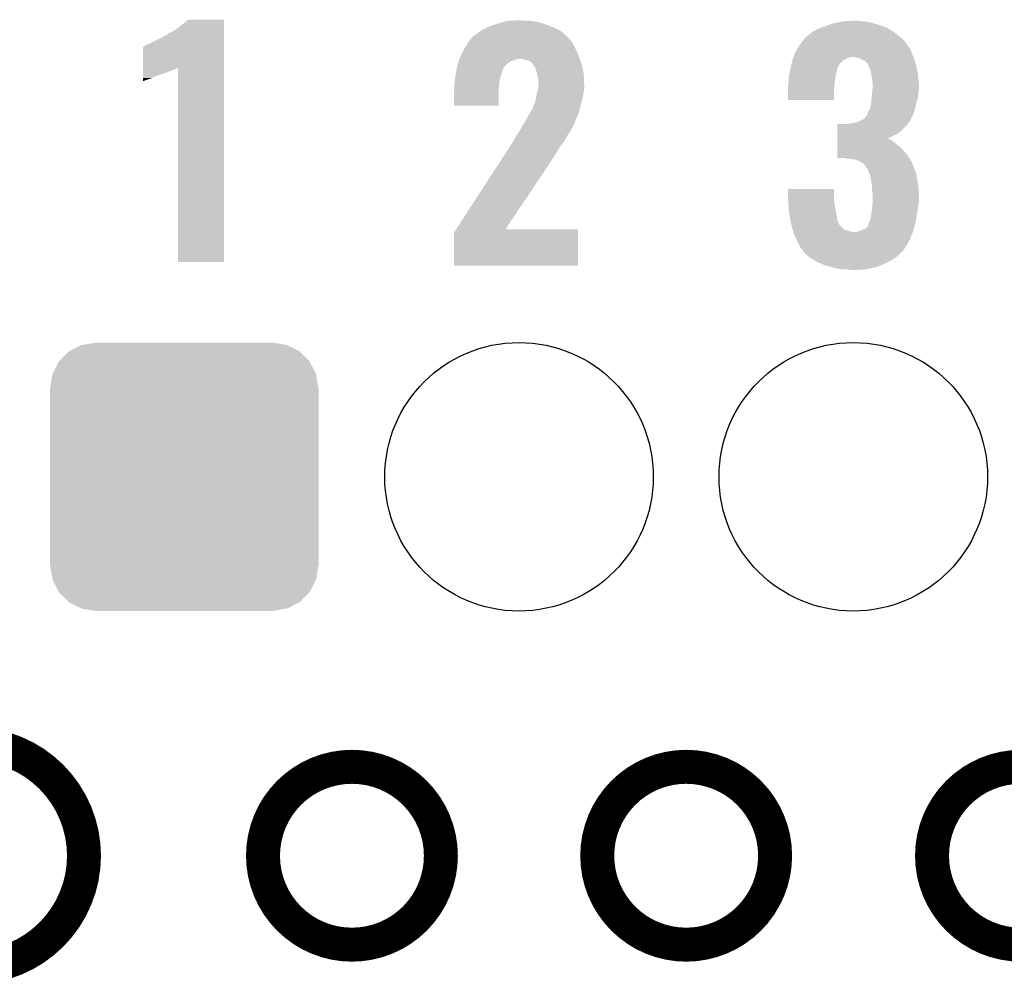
# Model space of a CAD drawing. Extents: x -1.3 to 24.2, y -3.9 to 39.2.
# Tile 16 of 29: x 5.4 to 9.8, y 24.3 to 28.6. Entities that reach past the tile are written whole.
import ezdxf

# ---------------------------------------------------------------- set-up
doc = ezdxf.new("R2010")
doc.units = 0
doc.layers.get('0').update_dxf_attribs({"linetype": 'CONTINUOUS'})
for name, color, linetype in [('PROXIMITY_24_CLICK_V100_GKO', 5, 'CONTINUOUS'), ('PROXIMITY_24_CLICK_V100_GTO', 14, 'CONTINUOUS'), ('PROXIMITY_24_CLICK_V100_GTS', 12, 'CONTINUOUS')]:
    doc.layers.add(name, color=color, linetype=linetype)

# ---------------------------------------------------------------- blocks, each defined once
blk = doc.blocks.new('ROUND_44')
blk.add_circle((0, 0), 0.602)
blk = doc.blocks.new('CUSTOM_45')
for points in [[(-0.512916, 0.564078), (-0.463036, 0.590212), (0.514762, 0.564078), (0.46108, 0.590212)], [(-0.463036, 0.590212), (-0.452138, 0.592028), (0.46108, 0.590212), (0.457348, 0.592028)], [(-0.452138, 0.592028), (-0.40005, 0.600706), (0.457348, 0.592028), (0.40005, 0.600706)], [(-0.40005, 0.600706), (-0.40005, 0.60198), (0.40005, 0.600706), (0.40005, 0.60198)], [(-0.559382, 0.519598), (-0.519598, 0.560576), (0.560576, 0.519598), (0.51837, 0.560576)], [(-0.519598, 0.560576), (-0.512916, 0.564078), (0.51837, 0.560576), (0.514762, 0.564078)], [(-0.58926, 0.463036), (-0.564078, 0.51476), (0.590212, 0.463036), (0.563112, 0.51476)], [(-0.564078, 0.51476), (-0.559382, 0.519598), (0.563112, 0.51476), (0.560576, 0.519598)], [(-0.600706, 0.40005), (-0.592028, 0.457348), (0.600706, 0.40005), (0.59116, 0.457348)], [(-0.592028, 0.457348), (-0.58926, 0.463036), (0.59116, 0.457348), (0.590212, 0.463036)], [(-0.60198, -0.40005), (-0.60198, 0.40005), (0.60198, -0.40005), (0.60198, 0.40005)], [(-0.591158, -0.457348), (-0.600706, -0.40005), (0.592028, -0.457348), (0.600706, -0.40005)], [(-0.590212, -0.463036), (-0.591158, -0.457348), (0.589258, -0.463036), (0.592028, -0.457348)], [(-0.563108, -0.514762), (-0.590212, -0.463036), (0.564078, -0.514762), (0.589258, -0.463036)], [(-0.560576, -0.519598), (-0.563108, -0.514762), (0.559382, -0.519598), (0.564078, -0.514762)], [(-0.518366, -0.560576), (-0.560576, -0.519598), (0.519598, -0.560576), (0.559382, -0.519598)], [(-0.51476, -0.564078), (-0.518366, -0.560576), (0.512914, -0.564078), (0.519598, -0.560576)], [(-0.461078, -0.590212), (-0.51476, -0.564078), (0.463036, -0.590212), (0.512914, -0.564078)], [(-0.457348, -0.592028), (-0.461078, -0.590212), (0.452136, -0.592028), (0.463036, -0.590212)], [(-0.40005, -0.600706), (-0.457348, -0.592028), (0.40005, -0.600706), (0.452136, -0.592028)], [(-0.40005, -0.60198), (-0.40005, -0.600706), (0.40005, -0.60198), (0.40005, -0.600706)]]:
    blk.add_solid(points)

msp = doc.modelspace()

# ---------------------------------------------------------------- linework, layer by layer
at = {"layer": 'PROXIMITY_24_CLICK_V100_GKO', "const_width": 0.1524}
msp.add_lwpolyline([(5.20446, 24.39924, 1), (5.20446, 25.4)], format="xyb", dxfattribs=at)
for points in [[(6.50748, 24.89962, 1), (7.30504, 24.89962, 1)], [(8.00608, 24.89962, 1), (8.80364, 24.89962, 1)], [(9.50722, 24.89962, 1), (10.30478, 24.89962, 1)]]:
    msp.add_lwpolyline(points, format="xyb", close=True, dxfattribs=at)
at = {"layer": 'PROXIMITY_24_CLICK_V100_GTO'}
for points in [[(6.11378, 28.60294), (6.14426, 28.6258), (6.332218, 28.60294), (6.332218, 28.6258)], [(6.14426, 28.6258), (6.159498, 28.638498), (6.332218, 28.6258), (6.332218, 28.638498)], [(6.159498, 28.638498), (6.169638, 28.648636), (6.332218, 28.638498), (6.33222, 28.648636)], [(6.169638, 28.648636), (6.169664, 28.64866), (6.33222, 28.648636), (6.169664, 28.64866)], [(7.490462, 28.60294), (7.515862, 28.61564), (7.833356, 28.60294), (7.80796, 28.61564)], [(7.515862, 28.61564), (7.520942, 28.61818), (7.80796, 28.61564), (7.800848, 28.61818)], [(7.520942, 28.61818), (7.551424, 28.62834), (7.800848, 28.61818), (7.7724, 28.62834)], [(7.551424, 28.62834), (7.55904, 28.630878), (7.7724, 28.62834), (7.764152, 28.630878)], [(7.55904, 28.630878), (7.586476, 28.6385), (7.764152, 28.630878), (7.739382, 28.6385)], [(7.586476, 28.6385), (7.604764, 28.64358), (7.739382, 28.6385), (7.706362, 28.64358)], [(7.604764, 28.64358), (7.6581, 28.64612), (7.680962, 28.64358), (7.670802, 28.64612)], [(8.9916, 28.60548), (9.011412, 28.6131), (9.316404, 28.60548), (9.304022, 28.6131)], [(9.011412, 28.6131), (9.02462, 28.61818), (9.304022, 28.6131), (9.289798, 28.61818)], [(9.02462, 28.61818), (9.045956, 28.6258), (9.289798, 28.61818), (9.26846, 28.6258)], [(9.045956, 28.6258), (9.060182, 28.63088), (9.26846, 28.6258), (9.250682, 28.63088)], [(9.060182, 28.63088), (9.08304, 28.63596), (9.250682, 28.63088), (9.232902, 28.63596)], [(9.08304, 28.63596), (9.1059, 28.64104), (9.232902, 28.63596), (9.20242, 28.64104)], [(9.1059, 28.64104), (9.154158, 28.64358), (9.20242, 28.64104), (9.17702, 28.64358)], [(5.99948, 28.54198), (6.05536, 28.56992), (6.332216, 28.54198), (6.332218, 28.56992)], [(6.05536, 28.56992), (6.078218, 28.582622), (6.332218, 28.56992), (6.332218, 28.582622)], [(6.078218, 28.582622), (6.08076, 28.58516), (6.332218, 28.582622), (6.332218, 28.58516)], [(6.08076, 28.58516), (6.088378, 28.59024), (6.332218, 28.58516), (6.332218, 28.59024)], [(6.088378, 28.59024), (6.101082, 28.59532), (6.332218, 28.59024), (6.332218, 28.59532)], [(6.101082, 28.59532), (6.11378, 28.60294), (6.332218, 28.59532), (6.332218, 28.60294)], [(7.43966, 28.562302), (7.44728, 28.57246), (7.881618, 28.562302), (7.87146, 28.57246)], [(7.44728, 28.57246), (7.447282, 28.572462), (7.87146, 28.57246), (7.871458, 28.572462)], [(7.447282, 28.572462), (7.46506, 28.58516), (7.871458, 28.572462), (7.857488, 28.58516)], [(7.46506, 28.58516), (7.4832, 28.597858), (7.857488, 28.58516), (7.843518, 28.597858)], [(7.4832, 28.597858), (7.490462, 28.60294), (7.843518, 28.597858), (7.833356, 28.60294)], [(8.928492, 28.55468), (8.93826, 28.567378), (9.38276, 28.55468), (9.37006, 28.567378)], [(8.93826, 28.567378), (8.938262, 28.56738), (9.37006, 28.567378), (9.370058, 28.56738)], [(8.938262, 28.56738), (8.940802, 28.569922), (9.370058, 28.56738), (9.366754, 28.569922)], [(8.940802, 28.569922), (8.9535, 28.58008), (9.366754, 28.569922), (9.35355, 28.58008)], [(8.9535, 28.58008), (8.968738, 28.59278), (9.35355, 28.58008), (9.33704, 28.59278)], [(8.968738, 28.59278), (8.968742, 28.592782), (9.33704, 28.59278), (9.337038, 28.592782)], [(8.968742, 28.592782), (8.9916, 28.60548), (9.337038, 28.592782), (9.316404, 28.60548)], [(5.969008, 28.432742), (5.969024, 28.52674), (6.332214, 28.432742), (6.332216, 28.52674)], [(5.969024, 28.52674), (5.971546, 28.526746), (6.332216, 28.52674), (6.332216, 28.526746)], [(5.971546, 28.526746), (5.976624, 28.531822), (6.332216, 28.526746), (6.332216, 28.531822)], [(5.976624, 28.531822), (5.98678, 28.5369), (6.332216, 28.531822), (6.332216, 28.5369)], [(5.98678, 28.5369), (5.99948, 28.54198), (6.332216, 28.5369), (6.332216, 28.54198)], [(7.40918, 28.51658), (7.411722, 28.52166), (7.90956, 28.51658), (7.90702, 28.52166)], [(7.411722, 28.52166), (7.424782, 28.541978), (7.90702, 28.52166), (7.89686, 28.541978)], [(7.424782, 28.541978), (7.434582, 28.557222), (7.89686, 28.541978), (7.885974, 28.557222)], [(7.434582, 28.557222), (7.437118, 28.55976), (7.885974, 28.557222), (7.88416, 28.55976)], [(7.437118, 28.55976), (7.43966, 28.562302), (7.88416, 28.55976), (7.881618, 28.562302)], [(8.901248, 28.514042), (8.91286, 28.53436), (9.4107, 28.514042), (9.397154, 28.53436)], [(8.91286, 28.53436), (8.914814, 28.5369), (9.397154, 28.53436), (9.39546, 28.5369)], [(8.914814, 28.5369), (8.928492, 28.55468), (9.39546, 28.5369), (9.38276, 28.55468)], [(7.38886, 28.4734), (7.3914, 28.48102), (7.927704, 28.4734), (7.924982, 28.48102)], [(7.3914, 28.48102), (7.39521, 28.48864), (7.924982, 28.48102), (7.92226, 28.48864)], [(7.39521, 28.48864), (7.40918, 28.51658), (7.92226, 28.48864), (7.90956, 28.51658)], [(8.882562, 28.470858), (8.884376, 28.47594), (9.116058, 28.470858), (9.12876, 28.47594)], [(8.884376, 28.47594), (8.886188, 28.481018), (9.12876, 28.47594), (9.143998, 28.481018)], [(8.886188, 28.481018), (8.88619, 28.48102), (9.143998, 28.481018), (9.154158, 28.48102)], [(8.88619, 28.48102), (8.887096, 28.48356), (9.424248, 28.48102), (9.4234, 28.48356)], [(8.887096, 28.48356), (8.89254, 28.498802), (9.4234, 28.48356), (9.41705, 28.498802)], [(8.89254, 28.498802), (8.901248, 28.514042), (9.41705, 28.498802), (9.4107, 28.514042)], [(9.18464, 28.475942), (9.154158, 28.48102), (9.42594, 28.475942), (9.424248, 28.48102)], [(9.194798, 28.468322), (9.18464, 28.475942), (9.42848, 28.468322), (9.42594, 28.475942)], [(5.969008, 28.42768), (5.969008, 28.432742), (6.116318, 28.42768), (6.126448, 28.432742)], [(6.12648, 27.561564), (6.126448, 28.432742), (6.332196, 27.561564), (6.332214, 28.432742)], [(7.37616, 28.430216), (7.3787, 28.442918), (7.58444, 28.430216), (7.594598, 28.442918)], [(7.3787, 28.442918), (7.378702, 28.44292), (7.594598, 28.442918), (7.5946, 28.44292)], [(7.378702, 28.44292), (7.382086, 28.453078), (7.5946, 28.44292), (7.604758, 28.453078)], [(7.382086, 28.453078), (7.385472, 28.463238), (7.604758, 28.453078), (7.619996, 28.463238)], [(7.385472, 28.463238), (7.38632, 28.46578), (7.619996, 28.463238), (7.632698, 28.46578)], [(7.38632, 28.46578), (7.388012, 28.470858), (7.632698, 28.46578), (7.642858, 28.470858)], [(7.388012, 28.470858), (7.38886, 28.4734), (7.642858, 28.470858), (7.655558, 28.4734)], [(7.688578, 28.46832), (7.663178, 28.4734), (7.929518, 28.46832), (7.927704, 28.4734)], [(7.706356, 28.460702), (7.688578, 28.46832), (7.932238, 28.460702), (7.929518, 28.46832)], [(7.713982, 28.453078), (7.706356, 28.460702), (7.93496, 28.453078), (7.932238, 28.460702)], [(7.719054, 28.448006), (7.713982, 28.453078), (7.936154, 28.448006), (7.93496, 28.453078)], [(7.71906, 28.445462), (7.719054, 28.448006), (7.936754, 28.445462), (7.936154, 28.448006)], [(7.726678, 28.435302), (7.71906, 28.445462), (7.939144, 28.435302), (7.936754, 28.445462)], [(7.73176, 28.422602), (7.726678, 28.435302), (7.942132, 28.422602), (7.939144, 28.435302)], [(8.87222, 28.42768), (8.873852, 28.435298), (9.0805, 28.42768), (9.085578, 28.435298)], [(8.873852, 28.435298), (8.87494, 28.440376), (9.085578, 28.435298), (9.088118, 28.440376)], [(8.87494, 28.440376), (8.875486, 28.442918), (9.088118, 28.440376), (9.08812, 28.442918)], [(8.875486, 28.442918), (8.877662, 28.453078), (9.08812, 28.442918), (9.09574, 28.453078)], [(8.877662, 28.453078), (8.87984, 28.463238), (9.09574, 28.453078), (9.1059, 28.463238)], [(8.87984, 28.463238), (8.879842, 28.46324), (9.1059, 28.463238), (9.105902, 28.46324)], [(8.879842, 28.46324), (8.882562, 28.470858), (9.105902, 28.46324), (9.116058, 28.470858)], [(9.207494, 28.463242), (9.194798, 28.468322), (9.430174, 28.463242), (9.42848, 28.468322)], [(9.212582, 28.455624), (9.207494, 28.463242), (9.432712, 28.455624), (9.430174, 28.463242)], [(9.217654, 28.45308), (9.212582, 28.455624), (9.43356, 28.45308), (9.432712, 28.455624)], [(9.220198, 28.448004), (9.217654, 28.45308), (9.435252, 28.448004), (9.43356, 28.45308)], [(9.2202, 28.445464), (9.220198, 28.448004), (9.4361, 28.445464), (9.435252, 28.448004)], [(9.220204, 28.445458), (9.2202, 28.445464), (9.4361, 28.445458), (9.4361, 28.445464)], [(9.22782, 28.43022), (9.220204, 28.445458), (9.438958, 28.43022), (9.4361, 28.445458)], [(5.969, 28.38704), (5.969002, 28.3972), (6.009638, 28.38704), (6.02996, 28.3972)], [(5.969, 28.37942), (5.969, 28.38704), (5.98678, 28.37942), (6.009638, 28.38704)], [(5.969002, 28.39974), (5.969004, 28.40736), (6.03758, 28.39974), (6.062982, 28.40736)], [(5.969002, 28.3972), (5.969002, 28.39974), (6.02996, 28.3972), (6.03758, 28.39974)], [(5.969004, 28.40736), (5.969006, 28.41498), (6.062982, 28.40736), (6.0833, 28.41498)], [(5.969006, 28.42514), (5.969008, 28.42768), (6.1087, 28.42514), (6.116318, 28.42768)], [(5.969006, 28.42006), (5.969006, 28.42514), (6.098538, 28.42006), (6.1087, 28.42514)], [(5.969006, 28.41498), (5.969006, 28.42006), (6.0833, 28.41498), (6.098538, 28.42006)], [(7.36803, 28.381958), (7.370402, 28.39974), (7.5692, 28.381958), (7.574278, 28.39974)], [(7.370402, 28.39974), (7.37108, 28.404818), (7.574278, 28.39974), (7.576308, 28.404818)], [(7.37108, 28.404818), (7.372602, 28.412436), (7.576308, 28.404818), (7.579358, 28.412436)], [(7.372602, 28.412436), (7.374128, 28.420058), (7.579358, 28.412436), (7.57936, 28.420058)], [(7.374128, 28.420058), (7.375652, 28.427674), (7.57936, 28.420058), (7.584436, 28.427674)], [(7.375652, 28.427674), (7.37616, 28.430216), (7.584436, 28.427674), (7.58444, 28.430216)], [(7.735224, 28.4099), (7.73176, 28.422602), (7.94512, 28.4099), (7.942132, 28.422602)], [(7.73938, 28.39466), (7.735224, 28.4099), (7.945924, 28.39466), (7.94512, 28.4099)], [(7.74192, 28.384502), (7.73938, 28.39466), (7.946458, 28.384502), (7.945924, 28.39466)], [(8.8646, 28.394662), (8.86577, 28.399738), (9.074694, 28.394662), (9.07542, 28.399738)], [(8.8646, 28.38196), (8.8646, 28.394662), (9.07288, 28.38196), (9.074694, 28.394662)], [(8.86577, 28.399738), (8.869288, 28.414978), (9.07542, 28.399738), (9.080498, 28.414978)], [(8.869288, 28.414978), (8.872218, 28.427678), (9.080498, 28.414978), (9.0805, 28.427678)], [(8.872218, 28.427678), (8.87222, 28.42768), (9.0805, 28.427678), (9.0805, 28.42768)], [(9.232898, 28.417522), (9.22782, 28.43022), (9.44134, 28.417522), (9.438958, 28.43022)], [(9.234714, 28.404822), (9.232898, 28.417522), (9.44372, 28.404822), (9.44134, 28.417522)], [(9.23798, 28.38196), (9.234714, 28.404822), (9.446008, 28.38196), (9.44372, 28.404822)], [(5.969, 28.374364), (5.969, 28.37942), (5.974136, 28.374364), (5.98678, 28.37942)], [(5.974076, 28.37434), (5.969, 28.374364), (5.974076, 28.37434), (5.974136, 28.374364)], [(7.366, 28.36672), (7.36803, 28.381958), (7.567294, 28.36672), (7.5692, 28.381958)], [(7.366, 28.36164), (7.366, 28.36672), (7.56666, 28.36164), (7.567294, 28.36672)], [(7.366, 28.341322), (7.366, 28.36164), (7.564402, 28.341322), (7.56666, 28.36164)], [(7.74192, 28.361642), (7.74192, 28.384502), (7.94766, 28.361642), (7.946458, 28.384502)], [(7.74192, 28.341322), (7.74192, 28.361642), (7.94766, 28.341322), (7.94766, 28.361642)], [(8.86206, 28.359102), (8.862694, 28.36164), (9.070086, 28.359102), (9.07034, 28.36164)], [(8.86206, 28.336242), (8.86206, 28.359102), (9.0678, 28.336242), (9.070086, 28.359102)], [(8.862694, 28.36164), (8.8646, 28.369262), (9.07034, 28.36164), (9.071292, 28.369262)], [(8.8646, 28.369262), (8.8646, 28.38196), (9.071292, 28.369262), (9.07288, 28.38196)], [(9.24052, 28.366722), (9.23798, 28.38196), (9.44753, 28.366722), (9.446008, 28.38196)], [(9.24052, 28.354022), (9.24052, 28.366722), (9.4488, 28.354022), (9.44753, 28.366722)], [(9.24052, 28.341318), (9.24052, 28.354022), (9.4488, 28.341318), (9.4488, 28.354022)], [(7.36346, 28.328622), (7.36549, 28.338778), (7.564116, 28.328622), (7.56412, 28.338778)], [(7.36346, 28.262604), (7.36346, 28.328622), (7.564096, 28.262604), (7.564116, 28.328622)], [(7.36549, 28.338778), (7.366, 28.341322), (7.56412, 28.338778), (7.564402, 28.341322)], [(7.729582, 28.28798), (7.73176, 28.303222), (7.9375, 28.28798), (7.941854, 28.303222)], [(7.73176, 28.303222), (7.732484, 28.305758), (7.941854, 28.303222), (7.94258, 28.305758)], [(7.732484, 28.305758), (7.73684, 28.321), (7.94258, 28.305758), (7.944756, 28.321)], [(7.73684, 28.321), (7.737474, 28.32354), (7.944756, 28.321), (7.94512, 28.32354)], [(7.737474, 28.32354), (7.741284, 28.338778), (7.94512, 28.32354), (7.94766, 28.338778)], [(7.741284, 28.338778), (7.74192, 28.341322), (7.94766, 28.338778), (7.94766, 28.341322)], [(8.86206, 28.288004), (8.86206, 28.336242), (9.067776, 28.288004), (9.0678, 28.336242)], [(9.236454, 28.298138), (9.23798, 28.31338), (9.44372, 28.298138), (9.445624, 28.31338)], [(9.23798, 28.31338), (9.240288, 28.33878), (9.445624, 28.31338), (9.4488, 28.33878)], [(9.240288, 28.33878), (9.24052, 28.341318), (9.4488, 28.33878), (9.4488, 28.341318)], [(7.564096, 28.26258), (7.36346, 28.262604), (7.564096, 28.26258), (7.564096, 28.262604)], [(7.71906, 28.252444), (7.719062, 28.260044), (7.929138, 28.252444), (7.930926, 28.260044)], [(7.719062, 28.260044), (7.72414, 28.270202), (7.930926, 28.260044), (7.933316, 28.270202)], [(7.72414, 28.270202), (7.72922, 28.285442), (7.933316, 28.270202), (7.936902, 28.285442)], [(7.72922, 28.285442), (7.729582, 28.28798), (7.936902, 28.285442), (7.9375, 28.28798)], [(9.067776, 28.28798), (8.86206, 28.288004), (9.067776, 28.28798), (9.067776, 28.288004)], [(9.227822, 28.24734), (9.2329, 28.265122), (9.431018, 28.24734), (9.434574, 28.265122)], [(9.2329, 28.265122), (9.233746, 28.272742), (9.434574, 28.265122), (9.4361, 28.272742)], [(9.233746, 28.272742), (9.23544, 28.28798), (9.4361, 28.272742), (9.440672, 28.28798)], [(9.23544, 28.28798), (9.236454, 28.298138), (9.440672, 28.28798), (9.44372, 28.298138)], [(7.680958, 28.18892), (7.69366, 28.21178), (7.905848, 28.18892), (7.91464, 28.21178)], [(7.69366, 28.21178), (7.703182, 28.227018), (7.91464, 28.21178), (7.92226, 28.227018)], [(7.703182, 28.227018), (7.706358, 28.2321), (7.92226, 28.227018), (7.923528, 28.2321)], [(7.706358, 28.2321), (7.7089, 28.237178), (7.923528, 28.2321), (7.924798, 28.237178)], [(7.7089, 28.237178), (7.711444, 28.242256), (7.924798, 28.237178), (7.927338, 28.242256)], [(7.711444, 28.242256), (7.712718, 28.244798), (7.927338, 28.242256), (7.92734, 28.244798)], [(7.712718, 28.244798), (7.716536, 28.25242), (7.92734, 28.244798), (7.929132, 28.25242)], [(7.716536, 28.25242), (7.71906, 28.252444), (7.929132, 28.25242), (7.929138, 28.252444)], [(9.20242, 28.204164), (9.21258, 28.21686), (9.41324, 28.204164), (9.419588, 28.21686)], [(9.21258, 28.21686), (9.215118, 28.2194), (9.419588, 28.21686), (9.42086, 28.2194)], [(9.215118, 28.2194), (9.215122, 28.219404), (9.42086, 28.2194), (9.42086, 28.219404)], [(9.215122, 28.219404), (9.217662, 28.224482), (9.42086, 28.219404), (9.422706, 28.224482)], [(9.217662, 28.224482), (9.2202, 28.234642), (9.422706, 28.224482), (9.4264, 28.234642)], [(9.2202, 28.234642), (9.227822, 28.247338), (9.4264, 28.234642), (9.431016, 28.247338)], [(9.227822, 28.247338), (9.227822, 28.24734), (9.431016, 28.247338), (9.431018, 28.24734)], [(7.6581, 28.15082), (7.66826, 28.1686), (7.886892, 28.15082), (7.896468, 28.1686)], [(7.66826, 28.1686), (7.674606, 28.178758), (7.896468, 28.1686), (7.90194, 28.178758)], [(7.674606, 28.178758), (7.680958, 28.18892), (7.90194, 28.178758), (7.905848, 28.18892)], [(9.083058, 28.14828), (9.083062, 28.17368), (9.36752, 28.14828), (9.392918, 28.17368)], [(9.083062, 28.17368), (9.083064, 28.1813), (9.392918, 28.17368), (9.398634, 28.1813)], [(9.128762, 28.1813), (9.14146, 28.18384), (9.398634, 28.1813), (9.40054, 28.18384)], [(9.14146, 28.18384), (9.171942, 28.188922), (9.40054, 28.18384), (9.403928, 28.188922)], [(9.171942, 28.188922), (9.177016, 28.19146), (9.403928, 28.188922), (9.40562, 28.19146)], [(9.177016, 28.19146), (9.1821, 28.194002), (9.40562, 28.19146), (9.408158, 28.194002)], [(9.1821, 28.194002), (9.20242, 28.204164), (9.408158, 28.194002), (9.41324, 28.204164)], [(7.635238, 28.112718), (7.64286, 28.125422), (7.863838, 28.112718), (7.87019, 28.125422)], [(7.64286, 28.125422), (7.642862, 28.127958), (7.87019, 28.125422), (7.87146, 28.127958)], [(7.642862, 28.127958), (7.642864, 28.127966), (7.87146, 28.127958), (7.871464, 28.127966)], [(7.642864, 28.127966), (7.650482, 28.138122), (7.871464, 28.127966), (7.879078, 28.138122)], [(7.650482, 28.138122), (7.653526, 28.143196), (7.879078, 28.138122), (7.881618, 28.143196)], [(7.653526, 28.143196), (7.655052, 28.145742), (7.881618, 28.143196), (7.884158, 28.145742)], [(7.655052, 28.145742), (7.6581, 28.15082), (7.884158, 28.145742), (7.886892, 28.15082)], [(9.083052, 28.115238), (9.083056, 28.13558), (9.309144, 28.115238), (9.349738, 28.13558)], [(9.083056, 28.13558), (9.083058, 28.14828), (9.349738, 28.13558), (9.36752, 28.14828)], [(7.612758, 28.077158), (7.625968, 28.09748), (7.838438, 28.077158), (7.85368, 28.09748)], [(7.625968, 28.09748), (7.62762, 28.10002), (7.85368, 28.09748), (7.855372, 28.10002)], [(7.62762, 28.10002), (7.635238, 28.112718), (7.855372, 28.10002), (7.863838, 28.112718)], [(9.083046, 28.07716), (9.08305, 28.09748), (9.36498, 28.07716), (9.33958, 28.09748)], [(9.08305, 28.1051), (9.083052, 28.110178), (9.32942, 28.1051), (9.321804, 28.110178)], [(9.08305, 28.09748), (9.08305, 28.1051), (9.33958, 28.09748), (9.32942, 28.1051)], [(9.083052, 28.11272), (9.083052, 28.115238), (9.314182, 28.11272), (9.309144, 28.115238)], [(9.083052, 28.110178), (9.083052, 28.11272), (9.321804, 28.110178), (9.314182, 28.11272)], [(7.57809, 28.02382), (7.59625, 28.05176), (7.80542, 28.02382), (7.8232, 28.05176)], [(7.59625, 28.05176), (7.612758, 28.077158), (7.8232, 28.05176), (7.838438, 28.077158)], [(9.08304, 28.03144), (9.083042, 28.04922), (9.40308, 28.03144), (9.39038, 28.04922)], [(9.083042, 28.04922), (9.083044, 28.06446), (9.39038, 28.04922), (9.37768, 28.06446)], [(9.083044, 28.06446), (9.083046, 28.07716), (9.37768, 28.06446), (9.36498, 28.07716)], [(7.373366, 27.70886), (7.57809, 28.02382), (7.594646, 27.70886), (7.80542, 28.02382)], [(9.08304, 28.028924), (9.08304, 28.03144), (9.404654, 28.028924), (9.40308, 28.03144)], [(9.116056, 28.0289), (9.08304, 28.028924), (9.404668, 28.0289), (9.404654, 28.028924)], [(9.118594, 28.026366), (9.116056, 28.0289), (9.406252, 28.026366), (9.404668, 28.0289)], [(9.121138, 28.02636), (9.118594, 28.026366), (9.406256, 28.02636), (9.406252, 28.026366)], [(9.144, 28.02382), (9.121138, 28.02636), (9.407844, 28.02382), (9.406256, 28.02636)], [(9.164316, 28.02128), (9.144, 28.02382), (9.409432, 28.02128), (9.407844, 28.02382)], [(9.182098, 28.01366), (9.164316, 28.02128), (9.414194, 28.01366), (9.409432, 28.02128)], [(9.18633, 28.011122), (9.182098, 28.01366), (9.41578, 28.011122), (9.414194, 28.01366)], [(9.194798, 28.006042), (9.18633, 28.011122), (9.417812, 28.006042), (9.41578, 28.011122)], [(9.204958, 27.998422), (9.194798, 28.006042), (9.42086, 27.998422), (9.417812, 28.006042)], [(9.210038, 27.990802), (9.204958, 27.998422), (9.423908, 27.990802), (9.42086, 27.998422)], [(9.212574, 27.985736), (9.210038, 27.990802), (9.425934, 27.985736), (9.423908, 27.990802)], [(9.215102, 27.98572), (9.212574, 27.985736), (9.42594, 27.98572), (9.425934, 27.985736)], [(9.22274, 27.96794), (9.215102, 27.98572), (9.433052, 27.96794), (9.42594, 27.98572)], [(9.225598, 27.960318), (9.22274, 27.96794), (9.4361, 27.960318), (9.433052, 27.96794)], [(9.230358, 27.947622), (9.225598, 27.960318), (9.438054, 27.947622), (9.4361, 27.960318)], [(9.233946, 27.9273), (9.230358, 27.947622), (9.44118, 27.9273), (9.438054, 27.947622)], [(9.23798, 27.904442), (9.233946, 27.9273), (9.44499, 27.904442), (9.44118, 27.9273)], [(9.23798, 27.896822), (9.23798, 27.904442), (9.44626, 27.896822), (9.44499, 27.904442)], [(8.86206, 27.8511), (8.862082, 27.889176), (9.0678, 27.8511), (9.0678, 27.889176)], [(8.862082, 27.889176), (8.862084, 27.8892), (9.0678, 27.889176), (8.862084, 27.8892)], [(9.23798, 27.884122), (9.23798, 27.896822), (9.447108, 27.884122), (9.44626, 27.896822)], [(9.24052, 27.868882), (9.23798, 27.884122), (9.448124, 27.868882), (9.447108, 27.884122)], [(9.24052, 27.858722), (9.24052, 27.868882), (9.4488, 27.858722), (9.448124, 27.868882)], [(9.24052, 27.833318), (9.24052, 27.858722), (9.4488, 27.833318), (9.4488, 27.858722)], [(8.862522, 27.84094), (8.86206, 27.8511), (9.0678, 27.84094), (9.0678, 27.8511)], [(8.863332, 27.82316), (8.862522, 27.84094), (9.07034, 27.82316), (9.0678, 27.84094)], [(8.864024, 27.80792), (8.863332, 27.82316), (9.07288, 27.80792), (9.07034, 27.82316)], [(9.238262, 27.80284), (9.240236, 27.82062), (9.44372, 27.80284), (9.44626, 27.82062)], [(9.240236, 27.82062), (9.24052, 27.823162), (9.44626, 27.82062), (9.446768, 27.823162)], [(9.24052, 27.823162), (9.24052, 27.833318), (9.446768, 27.823162), (9.4488, 27.833318)], [(8.8646, 27.795222), (8.864024, 27.80792), (9.075262, 27.795222), (9.07288, 27.80792)], [(8.869012, 27.76728), (8.8646, 27.795222), (9.0805, 27.76728), (9.075262, 27.795222)], [(9.2329, 27.7622), (9.233988, 27.76982), (9.43721, 27.7622), (9.43864, 27.76982)], [(9.233988, 27.76982), (9.23544, 27.77998), (9.43864, 27.76982), (9.440202, 27.77998)], [(9.23544, 27.77998), (9.23798, 27.8003), (9.440202, 27.77998), (9.443328, 27.8003)], [(9.23798, 27.8003), (9.238262, 27.80284), (9.443328, 27.8003), (9.44372, 27.80284)], [(8.87222, 27.74696), (8.869012, 27.76728), (9.083042, 27.74696), (9.0805, 27.76728)], [(8.872222, 27.746958), (8.87222, 27.74696), (9.083042, 27.746958), (9.083042, 27.74696)], [(8.877302, 27.726642), (8.872222, 27.746958), (9.093202, 27.726642), (9.083042, 27.746958)], [(8.878572, 27.72156), (8.877302, 27.726642), (9.09828, 27.72156), (9.093202, 27.726642)], [(9.217662, 27.719024), (9.221722, 27.729178), (9.427846, 27.719024), (9.43102, 27.729178)], [(9.221722, 27.729178), (9.22274, 27.731724), (9.43102, 27.729178), (9.431496, 27.731724)], [(9.22274, 27.731724), (9.222742, 27.734264), (9.431496, 27.731724), (9.431972, 27.734264)], [(9.222742, 27.734264), (9.23036, 27.749502), (9.431972, 27.734264), (9.43483, 27.749502)], [(9.23036, 27.749502), (9.2329, 27.7622), (9.43483, 27.749502), (9.43721, 27.7622)], [(7.36346, 27.546324), (7.363464, 27.693624), (7.919696, 27.546324), (7.919716, 27.693624)], [(7.363464, 27.693624), (7.37335, 27.708836), (7.919716, 27.693624), (7.91972, 27.708836)], [(7.37335, 27.708836), (7.373366, 27.70886), (7.91972, 27.708836), (7.594646, 27.70886)], [(8.879844, 27.716478), (8.878572, 27.72156), (9.105902, 27.716478), (9.09828, 27.72156)], [(8.882382, 27.70632), (8.879844, 27.716478), (9.116064, 27.70632), (9.105902, 27.716478)], [(8.882384, 27.706318), (8.882382, 27.70632), (9.116066, 27.706318), (9.116064, 27.70632)], [(8.88329, 27.70378), (8.882384, 27.706318), (9.126218, 27.70378), (9.116066, 27.706318)], [(8.885104, 27.6987), (8.88329, 27.70378), (9.14146, 27.6987), (9.126218, 27.70378)], [(8.886012, 27.69616), (8.885104, 27.6987), (9.156702, 27.69616), (9.14146, 27.6987)], [(8.888732, 27.68854), (8.886012, 27.69616), (9.41832, 27.68854), (9.4207, 27.69616)], [(8.89508, 27.670762), (8.888732, 27.68854), (9.41054, 27.670762), (9.41832, 27.68854)], [(9.156702, 27.69616), (9.166862, 27.696162), (9.4207, 27.69616), (9.4207, 27.696162)], [(9.166862, 27.696162), (9.17448, 27.698698), (9.4207, 27.696162), (9.421494, 27.698698)], [(9.17448, 27.698698), (9.184642, 27.70124), (9.421494, 27.698698), (9.422288, 27.70124)], [(9.184642, 27.70124), (9.1948, 27.70632), (9.422288, 27.70124), (9.423876, 27.70632)], [(9.1948, 27.70632), (9.207502, 27.711402), (9.423876, 27.70632), (9.425464, 27.711402)], [(9.207502, 27.711402), (9.217662, 27.719024), (9.425464, 27.711402), (9.427846, 27.719024)], [(8.906512, 27.6479), (8.89508, 27.670762), (9.400538, 27.6479), (9.41054, 27.670762)], [(8.917938, 27.625044), (8.906512, 27.6479), (9.385844, 27.625044), (9.400538, 27.6479)], [(8.928094, 27.614886), (8.917938, 27.625044), (9.379314, 27.614886), (9.385844, 27.625044)], [(8.928098, 27.612338), (8.928094, 27.614886), (9.377678, 27.612338), (9.379314, 27.614886)], [(8.9281, 27.609804), (8.928098, 27.612338), (9.375144, 27.609804), (9.377678, 27.612338)], [(8.939188, 27.59964), (8.9281, 27.609804), (9.36498, 27.59964), (9.375144, 27.609804)], [(8.955814, 27.5844), (8.939188, 27.59964), (9.3472, 27.5844), (9.36498, 27.59964)], [(6.332196, 27.56154), (6.12648, 27.561564), (6.332196, 27.56154), (6.332196, 27.561564)], [(8.958582, 27.581862), (8.955814, 27.5844), (9.343392, 27.581862), (9.3472, 27.5844)], [(8.980806, 27.56916), (8.958582, 27.581862), (9.324338, 27.56916), (9.343392, 27.581862)], [(8.994138, 27.56154), (8.980806, 27.56916), (9.309098, 27.56154), (9.324338, 27.56916)], [(9.011918, 27.55392), (8.994138, 27.56154), (9.29386, 27.55392), (9.309098, 27.56154)], [(9.029698, 27.5463), (9.011918, 27.55392), (9.274808, 27.5463), (9.29386, 27.55392)], [(7.919696, 27.5463), (7.36346, 27.546324), (7.919696, 27.5463), (7.919696, 27.546324)], [(9.058276, 27.53868), (9.029698, 27.5463), (9.255758, 27.53868), (9.274808, 27.5463)], [(9.0678, 27.53614), (9.058276, 27.53868), (9.243692, 27.53614), (9.255758, 27.53868)], [(9.103358, 27.52852), (9.0678, 27.53614), (9.207498, 27.52852), (9.243692, 27.53614)], [(9.141458, 27.52598), (9.131298, 27.52852), (9.1567, 27.52598), (9.207498, 27.52852)]]:
    msp.add_solid(points, dxfattribs=at)

# ---------------------------------------------------------------- block references
at = {"layer": 'PROXIMITY_24_CLICK_V100_GTS'}
for name, p in [('CUSTOM_45', (6.15442, 26.59888)), ('ROUND_44', (7.65556, 26.59888)), ('ROUND_44', (9.15416, 26.59888))]:
    msp.add_blockref(name, p, dxfattribs=at)

doc.saveas('drawing.dxf')
